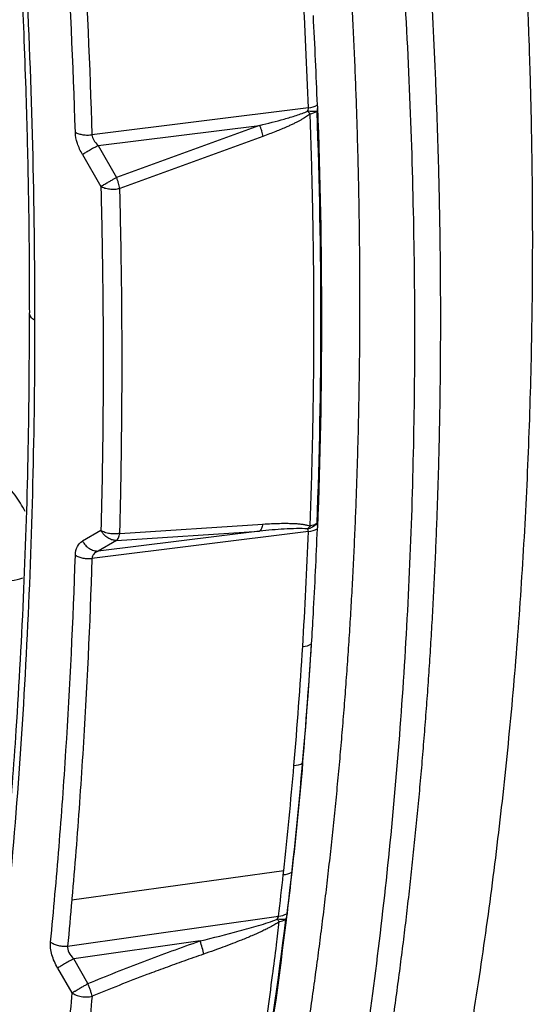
# Model space of a CAD drawing. Header units: millimetres. Extents: x 16 to 683, y 16 to 524.
# Tile 32 of 40: x 584 to 602, y 363 to 397. Entities that reach past the tile are written whole.
import ezdxf

# ---------------------------------------------------------------- set-up
doc = ezdxf.new("R2010")
doc.units = ezdxf.units.MM
doc.header["$LTSCALE"] = 2.5

msp = doc.modelspace()

# ---------------------------------------------------------------- linework, layer by layer
for p, q in [((594.431, 394.093), (586.94, 393.166)), ((587.155, 392.794), (592.743, 393.488)), ((592.743, 393.488), (587.791, 391.692)), ((592.856, 393.109), (587.905, 391.31)), ((587.155, 392.794), (587.791, 391.692)), ((586.613, 392.481), (587.249, 391.379)), ((587.249, 379.486), (586.613, 379.119)), ((594.431, 379.453), (586.94, 378.523)), ((592.743, 379.467), (587.155, 378.776)), ((587.791, 379.143), (592.743, 379.467)), ((587.905, 379.389), (592.856, 379.709)), ((587.791, 379.143), (587.155, 378.776)), ((594.6, 376.61), (594.6, 376.615)), ((586.244, 366.72), (593.576, 367.735)), ((586.098, 365.123), (593.398, 366.16)), ((590.683, 365.304), (586.308, 364.688)), ((586.803, 363.83), (586.308, 364.688)), ((585.753, 364.368), (586.248, 363.51))]:
    msp.add_line(p, q)
for centre, radius, start, end in [((594.318, 394.966), 0.881, 277.3962, 298.6921), ((594.362, 380.242), 0.791, 275.0078, 298.5724), ((593.509, 368.314), 0.721, 274.1668, 298.7027), ((593.346, 366.87), 0.712, 274.152, 298.7088)]:
    msp.add_arc(centre, radius, start, end)
for points, knots in [([(598.902, 426.876), (598.956, 426.55), (599.064, 425.898), (599.222, 424.921), (599.375, 423.947), (599.525, 422.976), (599.67, 422.007), (599.811, 421.04), (599.949, 420.075), (600.082, 419.113), (600.211, 418.154), (600.335, 417.196), (600.456, 416.241), (600.573, 415.288), (600.685, 414.338), (600.794, 413.39), (600.898, 412.444), (600.999, 411.501), (601.095, 410.56), (601.187, 409.622), (601.275, 408.686), (601.359, 407.752), (601.439, 406.82), (601.514, 405.891), (601.586, 404.965), (601.654, 404.04), (601.717, 403.118), (601.777, 402.199), (601.832, 401.281), (601.883, 400.366), (601.93, 399.454), (601.973, 398.543), (602.012, 397.636), (602.047, 396.73), (602.077, 395.827), (602.104, 394.926), (602.127, 394.028), (602.145, 393.132), (602.159, 392.238), (602.17, 391.347), (602.176, 390.458), (602.179, 389.244), (602.171, 387.711), (602.144, 385.862), (602.098, 384.024), (602.035, 382.197), (601.953, 380.38), (601.853, 378.574), (601.735, 376.778), (601.599, 374.992), (601.445, 373.217), (601.273, 371.453), (601.082, 369.699), (600.873, 367.955), (600.647, 366.222), (600.402, 364.5), (600.139, 362.788), (599.857, 361.086), (599.558, 359.395), (599.241, 357.714), (599.015, 356.604), (598.902, 356.048)], [0, 0, 0, 0, 0.012678, 0.025343, 0.037994, 0.050633, 0.063259, 0.075874, 0.088476, 0.101067, 0.113647, 0.126216, 0.138775, 0.151323, 0.163862, 0.176392, 0.188912, 0.201424, 0.213927, 0.226423, 0.238911, 0.251391, 0.263864, 0.276331, 0.288792, 0.301246, 0.313696, 0.326139, 0.338578, 0.351013, 0.363443, 0.375869, 0.388292, 0.400712, 0.413129, 0.425544, 0.437956, 0.450367, 0.462777, 0.475185, 0.487593, 0.500001, 0.526122, 0.552246, 0.578376, 0.604517, 0.63067, 0.656839, 0.683028, 0.70924, 0.735477, 0.761745, 0.788044, 0.81438, 0.840754, 0.867171, 0.893633, 0.920144, 0.946707, 0.973324, 1, 1, 1, 1]), ([(592.956, 424.397), (593.013, 424.052), (593.128, 423.361), (593.294, 422.328), (593.456, 421.298), (593.613, 420.27), (593.765, 419.245), (593.913, 418.222), (594.056, 417.202), (594.195, 416.185), (594.329, 415.17), (594.458, 414.159), (594.583, 413.149), (594.703, 412.143), (594.818, 411.139), (594.929, 410.138), (595.035, 409.139), (595.137, 408.143), (595.234, 407.15), (595.326, 406.16), (595.414, 405.172), (595.497, 404.187), (595.575, 403.204), (595.649, 402.224), (595.718, 401.247), (595.783, 400.273), (595.843, 399.301), (595.898, 398.332), (595.949, 397.365), (595.995, 396.401), (596.036, 395.44), (596.073, 394.482), (596.105, 393.526), (596.133, 392.573), (596.156, 391.622), (596.174, 390.675), (596.188, 389.729), (596.197, 388.787), (596.202, 387.847), (596.201, 386.91), (596.197, 385.976), (596.187, 385.044), (596.173, 384.115), (596.155, 383.188), (596.131, 382.264), (596.103, 381.343), (596.071, 380.425), (596.034, 379.509), (595.992, 378.596), (595.946, 377.685), (595.895, 376.778), (595.839, 375.873), (595.779, 374.97), (595.714, 374.07), (595.644, 373.173), (595.57, 372.279), (595.492, 371.387), (595.408, 370.498), (595.32, 369.612), (595.228, 368.728), (595.13, 367.847), (595.028, 366.968), (594.922, 366.093), (594.811, 365.219), (594.695, 364.349), (594.575, 363.481), (594.45, 362.616), (594.32, 361.754), (594.186, 360.894), (594.047, 360.037), (593.904, 359.183), (593.756, 358.331), (593.603, 357.482), (593.446, 356.635), (593.284, 355.792), (593.117, 354.951), (593.003, 354.392), (592.945, 354.113)], [0, 0, 0, 0, 0.0135236, 0.0270319, 0.0405253, 0.0540041, 0.0674689, 0.0809199, 0.0943576, 0.1077824, 0.1211948, 0.134595, 0.1479837, 0.1613611, 0.1747276, 0.1880838, 0.20143, 0.2147666, 0.228094, 0.2414127, 0.2547231, 0.2680257, 0.2813207, 0.2946087, 0.3078902, 0.3211654, 0.3344348, 0.3476989, 0.3609581, 0.3742128, 0.3874635, 0.4007105, 0.4139543, 0.4271953, 0.440434, 0.4536708, 0.4669061, 0.4801403, 0.4933739, 0.5066073, 0.5198409, 0.5330751, 0.5463105, 0.5595474, 0.5727862, 0.5860274, 0.5992714, 0.6125186, 0.6257695, 0.6390245, 0.652284, 0.6655484, 0.6788182, 0.6920938, 0.7053756, 0.7186641, 0.7319596, 0.7452626, 0.7585735, 0.7718928, 0.7852208, 0.798558, 0.8119048, 0.8252616, 0.8386288, 0.8520069, 0.8653963, 0.8787973, 0.8922104, 0.9056361, 0.9190746, 0.9325265, 0.9459921, 0.9594718, 0.9729661, 0.9864754, 1, 1, 1, 1]), ([(595.702, 424.323), (595.76, 423.973), (595.877, 423.273), (596.045, 422.227), (596.209, 421.182), (596.368, 420.141), (596.523, 419.102), (596.673, 418.066), (596.818, 417.033), (596.958, 416.002), (597.094, 414.974), (597.225, 413.949), (597.352, 412.927), (597.474, 411.907), (597.591, 410.89), (597.703, 409.875), (597.811, 408.864), (597.914, 407.855), (598.012, 406.848), (598.106, 405.845), (598.195, 404.844), (598.279, 403.846), (598.359, 402.85), (598.434, 401.857), (598.504, 400.867), (598.57, 399.88), (598.63, 398.895), (598.687, 397.913), (598.738, 396.934), (598.785, 395.958), (598.827, 394.984), (598.865, 394.013), (598.897, 393.044), (598.926, 392.078), (598.949, 391.115), (598.968, 390.155), (598.982, 389.197), (598.991, 388.243), (598.996, 387.29), (598.996, 386.341), (598.991, 385.394), (598.982, 384.45), (598.968, 383.509), (598.949, 382.57), (598.926, 381.634), (598.897, 380.701), (598.865, 379.77), (598.827, 378.842), (598.785, 377.917), (598.738, 376.994), (598.687, 376.075), (598.63, 375.158), (598.57, 374.243), (598.504, 373.332), (598.434, 372.423), (598.359, 371.516), (598.279, 370.613), (598.195, 369.712), (598.106, 368.814), (598.012, 367.919), (597.914, 367.026), (597.811, 366.136), (597.703, 365.248), (597.591, 364.364), (597.474, 363.482), (597.352, 362.603), (597.225, 361.726), (597.094, 360.852), (596.958, 359.981), (596.818, 359.113), (596.673, 358.247), (596.523, 357.384), (596.368, 356.524), (596.209, 355.667), (596.045, 354.812), (595.877, 353.959), (595.76, 353.394), (595.702, 353.111)], [0, 0, 0, 0, 0.013524, 0.027033, 0.040527, 0.054006, 0.067471, 0.080923, 0.094361, 0.107786, 0.121199, 0.1346, 0.147989, 0.161367, 0.174733, 0.18809, 0.201436, 0.214773, 0.228101, 0.24142, 0.254731, 0.268034, 0.281329, 0.294617, 0.307899, 0.321174, 0.334444, 0.347708, 0.360967, 0.374222, 0.387473, 0.40072, 0.413964, 0.427205, 0.440444, 0.453681, 0.466916, 0.48015, 0.493384, 0.506617, 0.519851, 0.533085, 0.546321, 0.559557, 0.572796, 0.586037, 0.599281, 0.612528, 0.625779, 0.639034, 0.652293, 0.665557, 0.678827, 0.692102, 0.705384, 0.718672, 0.731968, 0.74527, 0.758581, 0.7719, 0.785228, 0.798564, 0.811911, 0.825267, 0.838634, 0.852012, 0.865401, 0.878802, 0.892214, 0.905639, 0.919078, 0.932529, 0.945994, 0.959473, 0.972967, 0.986476, 1, 1, 1, 1]), ([(594.818, 352.601), (595.092, 353.921), (595.349, 355.256), (595.83, 357.947), (596.053, 359.303), (596.669, 363.391), (597.013, 366.161), (597.562, 371.78), (597.768, 374.63), (598.043, 380.408), (598.111, 383.337), (598.111, 389.274), (598.043, 392.283), (597.768, 398.378), (597.562, 401.465), (597.013, 407.719), (596.669, 410.885), (596.053, 415.685), (595.83, 417.298), (595.349, 420.544), (595.092, 422.177), (594.818, 423.813)], [0.0964849, 0.0964849, 0.0964849, 0.0964849, 0.1157842, 0.1157842, 0.1350205, 0.1350205, 0.1734212, 0.1734212, 0.2117322, 0.2117322, 0.25, 0.25, 0.2882678, 0.2882678, 0.3265789, 0.3265789, 0.3649795, 0.3649795, 0.3842158, 0.3842158, 0.4035151, 0.4035151, 0.4035151, 0.4035151]), ([(583.547, 411.568), (583.636, 410.626), (583.803, 408.851), (584.006, 406.367), (584.165, 404.219), (584.284, 402.403), (584.375, 400.882), (584.448, 399.538), (584.519, 398.073), (584.591, 396.392), (584.661, 394.435), (584.719, 392.26), (584.765, 389.758), (584.771, 387.971), (584.774, 387.011)], [0, 0, 0, 0, 0.112532, 0.211986, 0.298377, 0.371696, 0.43193, 0.483157, 0.535364, 0.610867, 0.689194, 0.776152, 0.879729, 1, 1, 1, 1]), ([(583.727, 411.374), (584.137, 407.17), (584.444, 403.011), (584.855, 394.802), (584.957, 390.751), (584.957, 386.756)], [0, 0, 0, 0, 0.5, 0.5, 1, 1, 1, 1]), ([(586.367, 393.248), (586.293, 395.607), (586.184, 397.985), (586.041, 400.38), (585.969, 401.577), (585.889, 402.779), (585.801, 403.984), (585.756, 404.587), (585.71, 405.191), (585.661, 405.796), (585.612, 406.401), (585.56, 407.007), (585.508, 407.614)], [0, 0, 0, 0, 13.642255, 13.642255, 13.642255, 20.463383, 20.463383, 20.463383, 23.873947, 23.873947, 23.873947, 27.28451, 27.28451, 27.28451, 27.28451]), ([(586.244, 405.795), (586.245, 405.778), (586.246, 405.761), (586.248, 405.744), (586.296, 405.137), (586.341, 404.532), (586.385, 403.927), (586.472, 402.719), (586.55, 401.515), (586.62, 400.314), (586.761, 397.914), (586.867, 395.53), (586.94, 393.166)], [0, 0, 0, 0, 0.095424, 0.095424, 0.095424, 3.505988, 3.505988, 3.505988, 10.327115, 10.327115, 10.327115, 23.96937, 23.96937, 23.96937, 23.96937]), ([(592.743, 393.488), (593.029, 393.557), (593.456, 393.665), (594.009, 393.828), (594.28, 393.922), (594.403, 393.979)], [0, 0, 0, 0, 0.5, 0.75, 1, 1, 1, 1]), ([(594.489, 393.883), (594.47, 393.868), (594.43, 393.837), (594.365, 393.792), (594.292, 393.745), (594.211, 393.697), (594.122, 393.648), (594.025, 393.597), (593.919, 393.545), (593.806, 393.492), (593.6, 393.399), (593.283, 393.268), (593.004, 393.164), (592.856, 393.109)], [0, 0, 0, 0, 0.0394554, 0.0828194, 0.13023, 0.1817933, 0.2375919, 0.2976912, 0.3621439, 0.4309928, 0.5042731, 0.7367673, 1, 1, 1, 1]), ([(594.489, 379.644), (594.5, 379.954), (594.523, 380.573), (594.551, 381.505), (594.574, 382.441), (594.593, 383.379), (594.607, 384.32), (594.617, 385.265), (594.621, 386.212), (594.621, 387.161), (594.617, 388.114), (594.607, 389.069), (594.593, 390.027), (594.574, 390.987), (594.551, 391.95), (594.523, 392.915), (594.5, 393.56), (594.489, 393.883)], [0, 0, 0, 0, 0.0666474, 0.1332993, 0.1999566, 0.2666205, 0.3332918, 0.3999712, 0.4666562, 0.5333431, 0.6000282, 0.6667076, 0.733379, 0.800043, 0.8667005, 0.9333525, 1, 1, 1, 1]), ([(592.743, 393.488), (592.755, 393.456), (592.766, 393.424), (592.777, 393.391), (592.788, 393.358), (592.799, 393.325), (592.809, 393.292), (592.818, 393.259), (592.827, 393.227), (592.835, 393.197), (592.843, 393.166), (592.85, 393.137), (592.856, 393.109)], [-0.0000014, -0.0000014, -0.0000014, -0.0000014, 0.1732711, 0.1732711, 0.1732711, 0.3507773, 0.3507773, 0.3507773, 0.5282834, 0.5282834, 0.5282834, 0.7057896, 0.7057896, 0.7057896, 0.7057896]), ([(586.613, 392.481), (586.541, 392.605), (586.481, 392.736), (586.438, 392.867), (586.396, 392.998), (586.37, 393.127), (586.367, 393.248)], [0, 0, 0, 0, 0.516124, 0.516124, 0.516124, 1.032248, 1.032248, 1.032248, 1.032248]), ([(586.367, 393.248), (586.375, 393.244), (586.383, 393.239), (586.391, 393.235), (586.401, 393.231), (586.411, 393.226), (586.421, 393.222), (586.441, 393.214), (586.462, 393.206), (586.485, 393.199), (586.53, 393.185), (586.579, 393.174), (586.63, 393.166), (586.681, 393.159), (586.734, 393.155), (586.787, 393.155), (586.839, 393.155), (586.891, 393.159), (586.94, 393.166)], [0, 0, 0, 0, 0.066025, 0.066025, 0.066025, 0.139494, 0.139494, 0.139494, 0.286432, 0.286432, 0.286432, 0.580308, 0.580308, 0.580308, 0.874184, 0.874184, 0.874184, 1.16806, 1.16806, 1.16806, 1.16806]), ([(586.94, 393.166), (586.943, 393.106), (586.965, 393.042), (587.003, 392.979), (587.04, 392.916), (587.092, 392.853), (587.155, 392.794)], [0, 0, 0, 0, 0.516124, 0.516124, 0.516124, 1.032248, 1.032248, 1.032248, 1.032248]), ([(587.155, 392.794), (587.107, 392.766), (587.055, 392.737), (587.003, 392.707), (586.952, 392.677), (586.899, 392.646), (586.85, 392.618), (586.801, 392.59), (586.754, 392.563), (586.714, 392.539), (586.694, 392.528), (586.675, 392.517), (586.658, 392.507), (586.649, 392.502), (586.641, 392.497), (586.633, 392.493), (586.626, 392.489), (586.619, 392.485), (586.613, 392.481)], [0, 0, 0, 0, 0.293876, 0.293876, 0.293876, 0.587752, 0.587752, 0.587752, 0.881629, 0.881629, 0.881629, 1.028567, 1.028567, 1.028567, 1.102036, 1.102036, 1.102036, 1.168061, 1.168061, 1.168061, 1.168061]), ([(587.249, 391.379), (587.26, 391.385), (587.279, 391.397), (587.31, 391.414), (587.334, 391.428), (587.37, 391.449), (587.419, 391.477), (587.5, 391.524), (587.594, 391.578), (587.698, 391.638), (587.761, 391.675), (587.791, 391.692)], [0, 0, 0, 0, 0.087151, 0.158272, 0.212724, 0.250198, 0.383948, 0.500247, 0.686822, 0.85328, 1, 1, 1, 1]), ([(587.905, 391.31), (587.899, 391.337), (587.892, 391.367), (587.884, 391.398), (587.876, 391.429), (587.867, 391.461), (587.858, 391.494), (587.848, 391.527), (587.837, 391.561), (587.826, 391.594), (587.815, 391.627), (587.803, 391.66), (587.791, 391.692)], [-0.0000014, -0.0000014, -0.0000014, -0.0000014, 0.1775048, 0.1775048, 0.1775048, 0.3550109, 0.3550109, 0.3550109, 0.532517, 0.532517, 0.532517, 0.7057896, 0.7057896, 0.7057896, 0.7057896]), ([(587.249, 391.379), (587.256, 391.098), (587.271, 390.48), (587.291, 389.475), (587.312, 388.145), (587.325, 386.764), (587.33, 385.112), (587.322, 383.409), (587.296, 381.441), (587.265, 380.138), (587.249, 379.486)], [0, 0, 0, 0, 0.0700074, 0.1535735, 0.2506957, 0.4024585, 0.5000003, 0.6666443, 0.8333052, 1, 1, 1, 1]), ([(587.249, 391.379), (587.258, 391.374), (587.267, 391.37), (587.277, 391.365), (587.287, 391.36), (587.299, 391.355), (587.31, 391.35), (587.333, 391.341), (587.358, 391.332), (587.384, 391.324), (587.436, 391.309), (587.494, 391.297), (587.553, 391.291), (587.613, 391.284), (587.675, 391.283), (587.735, 391.286), (587.794, 391.29), (587.852, 391.298), (587.905, 391.31)], [0, 0, 0, 0, 0.071333, 0.071333, 0.071333, 0.15144, 0.15144, 0.15144, 0.311652, 0.311652, 0.311652, 0.632078, 0.632078, 0.632078, 0.952503, 0.952503, 0.952503, 1.272929, 1.272929, 1.272929, 1.272929]), ([(587.905, 379.389), (587.913, 379.715), (587.93, 380.368), (587.948, 381.35), (587.963, 382.334), (587.974, 383.321), (587.981, 384.311), (587.984, 385.634), (587.977, 387.294), (587.952, 389.295), (587.921, 390.638), (587.905, 391.31)], [0, 0, 0, 0, 0.083346, 0.166685, 0.250019, 0.333348, 0.416673, 0.499998, 0.66665, 0.833313, 1, 1, 1, 1]), ([(584.772, 387.013), (584.763, 385.438), (584.747, 382.222), (584.588, 377.415), (584.382, 373.579), (584.182, 370.74), (584.035, 368.891), (583.876, 367.092), (583.716, 365.445), (583.567, 364.055), (583.47, 363.128), (583.405, 362.594), (583.351, 362.343), (583.282, 362.106), (583.185, 361.862), (583.045, 361.607), (582.843, 361.347), (582.656, 361.218), (582.555, 361.148)], [0, 0, 0, 0, 0.16964, 0.346431, 0.52645, 0.59531, 0.664897, 0.735164, 0.799506, 0.853315, 0.896553, 0.907725, 0.91765, 0.928895, 0.941478, 0.957486, 0.976928, 1, 1, 1, 1]), ([(584.957, 386.756), (584.905, 386.786), (584.858, 386.824), (584.793, 386.911), (584.774, 386.961), (584.774, 387.011)], [0, 0, 0, 0, 0.5, 0.5, 1, 1, 1, 1]), ([(584.957, 386.756), (584.957, 382.962), (584.865, 379.226), (584.495, 371.868), (584.217, 368.246), (583.801, 364.245), (583.754, 363.802), (583.68, 363.138), (583.655, 362.917), (583.617, 362.586), (583.605, 362.476), (583.577, 362.258), (583.558, 362.152), (583.492, 361.844), (583.432, 361.65), (583.282, 361.287), (583.193, 361.122), (582.988, 360.827), (582.873, 360.696), (582.68, 360.525), (582.612, 360.472), (582.471, 360.377), (582.398, 360.334), (582.172, 360.221), (582.011, 360.165), (581.67, 360.092), (581.488, 360.075), (581.115, 360.082), (580.923, 360.105), (580.529, 360.192), (580.326, 360.256), (580.016, 360.38), (579.913, 360.427), (579.704, 360.53), (579.598, 360.587), (579.387, 360.707), (579.281, 360.769), (579.07, 360.892), (578.964, 360.953), (578.647, 361.136), (578.435, 361.258), (578.118, 361.441), (578.012, 361.502), (577.801, 361.624), (577.695, 361.686), (577.538, 361.764), (577.486, 361.787), (577.383, 361.825), (577.333, 361.84), (577.181, 361.876), (577.081, 361.891), (576.781, 361.94), (576.581, 361.975), (575.978, 362.09), (575.575, 362.179), (574.361, 362.484), (573.549, 362.735), (571.105, 363.625), (569.467, 364.396), (567.819, 365.343)], [0, 0, 0, 0, 0.25, 0.25, 0.5, 0.5, 0.53125, 0.53125, 0.546875, 0.546875, 0.554688, 0.554688, 0.5625, 0.5625, 0.578125, 0.578125, 0.59375, 0.59375, 0.609375, 0.609375, 0.617188, 0.617188, 0.625, 0.625, 0.640625, 0.640625, 0.65625, 0.65625, 0.671875, 0.671875, 0.6875, 0.6875, 0.695313, 0.695313, 0.703125, 0.703125, 0.710938, 0.710938, 0.71875, 0.71875, 0.734375, 0.734375, 0.742188, 0.742188, 0.75, 0.75, 0.753906, 0.753906, 0.757813, 0.757813, 0.765625, 0.765625, 0.78125, 0.78125, 0.8125, 0.8125, 0.875, 0.875, 1, 1, 1, 1]), ([(584.631, 380.143), (584.52, 380.338), (584.291, 380.741), (583.817, 381.226), (583.306, 381.555), (582.812, 381.673), (582.394, 381.568), (582.1, 381.252), (581.989, 380.874), (581.982, 380.623), (581.98, 380.563)], [0, 0, 0, 0, 0.12876, 0.266759, 0.404758, 0.542757, 0.680756, 0.818755, 0.956754, 1, 1, 1, 1]), ([(581.98, 380.563), (581.997, 380.359), (582.03, 379.949), (582.289, 379.28), (582.671, 378.665), (583.147, 378.164), (583.659, 377.84), (584.157, 377.71), (584.416, 377.808), (584.545, 377.857)], [0, 0, 0, 0, 0.143186, 0.286372, 0.429558, 0.572744, 0.71593, 0.859115, 1, 1, 1, 1]), ([(587.905, 379.389), (587.852, 379.378), (587.794, 379.372), (587.735, 379.37), (587.675, 379.369), (587.613, 379.372), (587.553, 379.381), (587.494, 379.39), (587.436, 379.405), (587.384, 379.423), (587.358, 379.432), (587.333, 379.443), (587.31, 379.453), (587.299, 379.459), (587.287, 379.465), (587.277, 379.47), (587.267, 379.476), (587.258, 379.481), (587.249, 379.486)], [0, 0, 0, 0, 0.320426, 0.320426, 0.320426, 0.640851, 0.640851, 0.640851, 0.961277, 0.961277, 0.961277, 1.121489, 1.121489, 1.121489, 1.201596, 1.201596, 1.201596, 1.272929, 1.272929, 1.272929, 1.272929]), ([(587.791, 379.143), (587.774, 379.144), (587.738, 379.144), (587.68, 379.154), (587.619, 379.17), (587.553, 379.197), (587.487, 379.233), (587.419, 379.282), (587.361, 379.336), (587.301, 379.404), (587.269, 379.455), (587.249, 379.486)], [0, 0, 0, 0, 0.085779, 0.178466, 0.2784, 0.385669, 0.500097, 0.616335, 0.750069, 0.841921, 1, 1, 1, 1]), ([(592.856, 379.709), (592.85, 379.68), (592.843, 379.653), (592.835, 379.628), (592.827, 379.603), (592.818, 379.58), (592.809, 379.559), (592.799, 379.538), (592.788, 379.52), (592.777, 379.504), (592.766, 379.489), (592.755, 379.477), (592.743, 379.467)], [0, 0, 0, 0, 0.1775062, 0.1775062, 0.1775062, 0.3550124, 0.3550124, 0.3550124, 0.5325186, 0.5325186, 0.5325186, 0.705791, 0.705791, 0.705791, 0.705791]), ([(594.403, 379.54), (594.282, 379.554), (594.015, 379.556), (593.456, 379.531), (593.029, 379.495), (592.743, 379.467)], [0, 0, 0, 0, 0.25, 0.5, 1, 1, 1, 1]), ([(592.856, 379.709), (592.956, 379.715), (593.149, 379.726), (593.425, 379.736), (593.661, 379.738), (593.858, 379.734), (594.02, 379.726), (594.163, 379.713), (594.289, 379.695), (594.397, 379.674), (594.459, 379.654), (594.489, 379.644)], [0, 0, 0, 0, 0.178266, 0.342751, 0.49358, 0.60227, 0.700998, 0.789902, 0.869173, 0.939077, 1, 1, 1, 1]), ([(586.367, 378.636), (586.37, 378.752), (586.395, 378.852), (586.438, 378.934), (586.48, 379.015), (586.54, 379.078), (586.613, 379.119)], [0, 0, 0, 0, 0.516118, 0.516118, 0.516118, 1.032235, 1.032235, 1.032235, 1.032235]), ([(586.613, 379.119), (586.619, 379.108), (586.626, 379.097), (586.633, 379.086), (586.641, 379.074), (586.649, 379.062), (586.658, 379.05), (586.675, 379.027), (586.694, 379.004), (586.714, 378.982), (586.754, 378.939), (586.801, 378.9), (586.85, 378.868), (586.899, 378.837), (586.952, 378.813), (587.004, 378.797), (587.055, 378.782), (587.107, 378.775), (587.155, 378.776)], [0, 0, 0, 0, 0.066288, 0.066288, 0.066288, 0.139725, 0.139725, 0.139725, 0.286599, 0.286599, 0.286599, 0.580348, 0.580348, 0.580348, 0.874097, 0.874097, 0.874097, 1.167846, 1.167846, 1.167846, 1.167846]), ([(587.791, 379.143), (587.803, 379.153), (587.815, 379.165), (587.826, 379.181), (587.837, 379.196), (587.848, 379.215), (587.858, 379.236), (587.867, 379.257), (587.876, 379.281), (587.884, 379.307), (587.892, 379.332), (587.899, 379.36), (587.905, 379.389)], [0, 0, 0, 0, 0.1732723, 0.1732723, 0.1732723, 0.3507785, 0.3507785, 0.3507785, 0.5282847, 0.5282847, 0.5282847, 0.705791, 0.705791, 0.705791, 0.705791]), ([(587.155, 378.776), (587.092, 378.752), (587.039, 378.718), (587.002, 378.675), (586.965, 378.632), (586.943, 378.581), (586.94, 378.523)], [0, 0, 0, 0, 0.516118, 0.516118, 0.516118, 1.032235, 1.032235, 1.032235, 1.032235]), ([(585.508, 365.262), (585.56, 365.808), (585.612, 366.355), (585.661, 366.903), (585.71, 367.452), (585.756, 368.002), (585.801, 368.554), (585.889, 369.657), (585.969, 370.766), (586.041, 371.881), (586.184, 374.11), (586.293, 376.363), (586.367, 378.636)], [0, 0, 0, 0, 3.410564, 3.410564, 3.410564, 6.821128, 6.821128, 6.821128, 13.642255, 13.642255, 13.642255, 27.28451, 27.28451, 27.28451, 27.28451]), ([(586.94, 378.523), (586.867, 376.245), (586.761, 373.988), (586.62, 371.754), (586.55, 370.637), (586.472, 369.526), (586.385, 368.42), (586.341, 367.868), (586.296, 367.316), (586.248, 366.767), (586.246, 366.751), (586.245, 366.736), (586.244, 366.72)], [3.31507, 3.31507, 3.31507, 3.31507, 16.957325, 16.957325, 16.957325, 23.778452, 23.778452, 23.778452, 27.189016, 27.189016, 27.189016, 27.28451, 27.28451, 27.28451, 27.28451]), ([(586.367, 378.636), (586.375, 378.631), (586.383, 378.627), (586.391, 378.622), (586.401, 378.617), (586.411, 378.611), (586.421, 378.606), (586.441, 378.596), (586.462, 378.587), (586.485, 378.578), (586.53, 378.561), (586.579, 378.547), (586.63, 378.537), (586.681, 378.527), (586.734, 378.52), (586.787, 378.518), (586.839, 378.516), (586.891, 378.518), (586.94, 378.523)], [0, 0, 0, 0, 0.062759, 0.062759, 0.062759, 0.13266, 0.13266, 0.13266, 0.272462, 0.272462, 0.272462, 0.552067, 0.552067, 0.552067, 0.831671, 0.831671, 0.831671, 1.111275, 1.111275, 1.111275, 1.111275]), ([(591.634, 353.548), (592.356, 357.036), (592.963, 360.62), (593.934, 367.964), (594.299, 371.725), (594.538, 375.567)], [0, 0, 0, 0, 0.5, 0.5, 1, 1, 1, 1]), ([(590.683, 365.304), (591.137, 365.414), (591.815, 365.584), (592.599, 365.802), (593.037, 365.939), (593.249, 366.015), (593.347, 366.058)], [0, 0, 0, 0, 0.5, 0.75, 0.875, 1, 1, 1, 1]), ([(593.423, 365.973), (593.404, 365.96), (593.365, 365.931), (593.3, 365.89), (593.229, 365.847), (593.15, 365.802), (593.049, 365.749), (592.925, 365.686), (592.729, 365.593), (592.458, 365.473), (592.131, 365.339), (591.795, 365.207), (591.48, 365.089), (591.147, 364.968), (590.925, 364.89), (590.802, 364.847)], [0, 0, 0, 0, 0.024192, 0.050722, 0.079649, 0.111018, 0.144864, 0.197704, 0.255561, 0.370795, 0.507939, 0.625398, 0.750756, 0.862255, 1, 1, 1, 1]), ([(591.348, 353.559), (591.363, 353.62), (591.417, 353.848), (591.53, 354.349), (591.687, 355.062), (591.851, 355.844), (592.041, 356.795), (592.273, 358.054), (592.517, 359.501), (592.772, 361.126), (592.988, 362.606), (593.179, 364.023), (593.315, 365.082), (593.391, 365.705), (593.423, 365.973)], [0, 0, 0, 0, 0.015313, 0.057005, 0.125125, 0.192617, 0.250203, 0.358841, 0.500156, 0.600887, 0.750034, 0.853694, 0.93701, 1, 1, 1, 1]), ([(593.637, 366.048), (593.376, 363.898), (592.92, 360.718), (592.289, 357.093), (591.965, 355.311), (591.8, 354.427), (591.716, 353.986), (591.68, 353.798), (591.656, 353.672), (591.643, 353.609), (591.634, 353.548)], [0, 0, 0, 0, 0.5, 0.75, 0.875, 0.9375, 0.96875, 0.984375, 0.984375, 1, 1, 1, 1]), ([(585.753, 364.368), (585.668, 364.514), (585.599, 364.672), (585.556, 364.826), (585.513, 364.979), (585.496, 365.129), (585.508, 365.262)], [0, 0, 0, 0, 0.60567, 0.60567, 0.60567, 1.211339, 1.211339, 1.211339, 1.211339]), ([(585.508, 365.262), (585.517, 365.256), (585.525, 365.25), (585.534, 365.245), (585.543, 365.239), (585.554, 365.233), (585.564, 365.227), (585.585, 365.216), (585.607, 365.205), (585.63, 365.194), (585.676, 365.174), (585.727, 365.157), (585.78, 365.145), (585.832, 365.132), (585.887, 365.124), (585.941, 365.121), (585.995, 365.117), (586.048, 365.118), (586.098, 365.123)], [0, 0, 0, 0, 0.068511, 0.068511, 0.068511, 0.144407, 0.144407, 0.144407, 0.296198, 0.296198, 0.296198, 0.599779, 0.599779, 0.599779, 0.903361, 0.903361, 0.903361, 1.206942, 1.206942, 1.206942, 1.206942]), ([(586.098, 365.123), (586.088, 365.056), (586.103, 364.982), (586.14, 364.907), (586.176, 364.833), (586.235, 364.757), (586.308, 364.688)], [0, 0, 0, 0, 0.60567, 0.60567, 0.60567, 1.211339, 1.211339, 1.211339, 1.211339]), ([(586.803, 363.83), (587.442, 364.096), (588.085, 364.35), (588.732, 364.595), (589.379, 364.84), (590.03, 365.076), (590.683, 365.304)], [0, 0, 0, 0, 3.383586, 3.383586, 3.383586, 6.767173, 6.767173, 6.767173, 6.767173]), ([(590.802, 364.847), (590.795, 364.907), (590.78, 364.981), (590.738, 365.14), (590.712, 365.224), (590.683, 365.304)], [0, 0, 0, 0, 0.5, 0.5, 1, 1, 1, 1]), ([(590.802, 364.847), (590.576, 364.768), (590.131, 364.612), (589.477, 364.377), (588.728, 364.099), (587.885, 363.774), (587.255, 363.517), (586.944, 363.39)], [0, 0, 0, 0, 0.174402, 0.3429, 0.505501, 0.755663, 1, 1, 1, 1]), ([(586.308, 364.688), (586.259, 364.66), (586.207, 364.63), (586.153, 364.599), (586.1, 364.568), (586.047, 364.537), (585.996, 364.508), (585.945, 364.479), (585.898, 364.452), (585.856, 364.428), (585.835, 364.416), (585.816, 364.404), (585.798, 364.394), (585.79, 364.389), (585.781, 364.384), (585.773, 364.38), (585.766, 364.375), (585.759, 364.372), (585.753, 364.368)], [0, 0, 0, 0, 0.303582, 0.303582, 0.303582, 0.607163, 0.607163, 0.607163, 0.910745, 0.910745, 0.910745, 1.062535, 1.062535, 1.062535, 1.138431, 1.138431, 1.138431, 1.206943, 1.206943, 1.206943, 1.206943]), ([(586.248, 363.51), (586.26, 363.517), (586.281, 363.529), (586.313, 363.547), (586.338, 363.561), (586.373, 363.582), (586.423, 363.611), (586.506, 363.659), (586.602, 363.714), (586.708, 363.775), (586.773, 363.813), (586.803, 363.83)], [0, 0, 0, 0, 0.093291, 0.16653, 0.218942, 0.250201, 0.384399, 0.500254, 0.687303, 0.85367, 1, 1, 1, 1]), ([(586.944, 363.39), (586.939, 363.419), (586.931, 363.452), (586.922, 363.487), (586.913, 363.522), (586.902, 363.559), (586.89, 363.598), (586.877, 363.636), (586.863, 363.676), (586.849, 363.716), (586.841, 363.736), (586.834, 363.756), (586.826, 363.775), (586.818, 363.794), (586.811, 363.812), (586.803, 363.83)], [-0.000003, -0.000003, -0.000003, -0.000003, 0.2200817, 0.2200817, 0.2200817, 0.4401665, 0.4401665, 0.4401665, 0.6602513, 0.6602513, 0.6602513, 0.7702937, 0.7702937, 0.7702937, 0.8741051, 0.8741051, 0.8741051, 0.8741051]), ([(586.248, 363.51), (586.172, 362.668), (586.086, 361.831), (585.94, 360.818), (585.908, 360.617), (585.841, 360.219), (585.807, 360.021), (585.673, 359.451), (585.552, 359.097), (585.397, 358.772)], [0, 0, 0, 0, 0.5, 0.5, 0.625, 0.625, 0.75, 0.75, 1, 1, 1, 1]), ([(586.248, 363.51), (586.257, 363.504), (586.266, 363.498), (586.275, 363.492), (586.287, 363.485), (586.299, 363.478), (586.311, 363.471), (586.335, 363.458), (586.362, 363.446), (586.39, 363.434), (586.446, 363.412), (586.508, 363.394), (586.572, 363.383), (586.636, 363.371), (586.702, 363.367), (586.766, 363.368), (586.829, 363.37), (586.89, 363.377), (586.944, 363.39)], [0, 0, 0, 0, 0.043695, 0.043695, 0.043695, 0.0960345, 0.0960345, 0.0960345, 0.2007134, 0.2007134, 0.2007134, 0.4100714, 0.4100714, 0.4100714, 0.6194293, 0.6194293, 0.6194293, 0.8287872, 0.8287872, 0.8287872, 0.8287872]), ([(586.944, 363.39), (586.907, 362.967), (586.867, 362.545), (586.821, 362.125), (586.797, 361.915), (586.772, 361.706), (586.745, 361.497), (586.718, 361.289), (586.689, 361.082), (586.658, 360.876), (586.626, 360.67), (586.593, 360.466), (586.556, 360.263), (586.547, 360.212), (586.537, 360.161), (586.527, 360.11), (586.517, 360.059), (586.507, 360.008), (586.496, 359.957), (586.491, 359.931), (586.485, 359.906), (586.479, 359.88), (586.473, 359.854), (586.467, 359.828), (586.46, 359.803), (586.447, 359.751), (586.432, 359.699), (586.417, 359.647), (586.387, 359.545), (586.356, 359.446), (586.323, 359.348), (586.289, 359.251), (586.253, 359.155), (586.215, 359.061), (586.144, 358.887), (586.065, 358.719), (585.978, 358.559)], [99.521993, 99.521993, 99.521993, 99.521993, 102.093404, 102.093404, 102.093404, 103.379109, 103.379109, 103.379109, 104.664815, 104.664815, 104.664815, 105.950521, 105.950521, 105.950521, 106.271947, 106.271947, 106.271947, 106.593373, 106.593373, 106.593373, 106.754087, 106.754087, 106.754087, 106.9148, 106.9148, 106.9148, 107.236226, 107.236226, 107.236226, 107.879079, 107.879079, 107.879079, 108.521932, 108.521932, 108.521932, 109.713545, 109.713545, 109.713545, 109.713545])]:
    msp.add_open_spline(points, degree=3, knots=knots)
for points in [[(594.431, 394.093), (594.379, 395.489), (594.312, 396.893), (594.231, 398.304)], [(594.74, 394.194), (594.702, 395.221), (594.655, 396.252), (594.6, 397.287)], [(594.403, 393.979), (594.424, 394.019), (594.433, 394.057), (594.431, 394.093)], [(594.742, 394.157), (594.741, 394.097), (594.732, 394.034), (594.717, 393.969)], [(594.742, 394.157), (594.742, 394.169), (594.741, 394.181), (594.74, 394.194)], [(594.742, 394.157), (594.928, 389.191), (594.928, 384.332), (594.742, 379.582)], [(594.403, 393.979), (594.433, 393.944), (594.462, 393.912), (594.489, 393.883)], [(594.717, 393.969), (594.634, 393.958), (594.52, 393.962), (594.403, 393.979)], [(594.489, 393.883), (594.573, 393.902), (594.653, 393.932), (594.717, 393.969)], [(594.717, 393.969), (594.896, 389.119), (594.896, 384.371), (594.717, 379.726)], [(594.231, 375.475), (594.312, 376.793), (594.379, 378.119), (594.431, 379.453)], [(594.403, 379.54), (594.52, 379.577), (594.634, 379.644), (594.717, 379.726)], [(594.489, 379.644), (594.462, 379.606), (594.433, 379.571), (594.403, 379.54)], [(594.431, 379.453), (594.433, 379.487), (594.424, 379.516), (594.403, 379.54)], [(594.717, 379.726), (594.653, 379.689), (594.573, 379.661), (594.489, 379.644)], [(594.6, 376.615), (594.655, 377.587), (594.702, 378.564), (594.74, 379.547)], [(594.717, 379.726), (594.732, 379.683), (594.741, 379.635), (594.742, 379.582)], [(594.74, 379.547), (594.741, 379.559), (594.742, 379.57), (594.742, 379.582)], [(594.538, 375.567), (594.56, 375.914), (594.58, 376.261), (594.6, 376.61)], [(593.928, 371.361), (594.045, 372.723), (594.146, 374.094), (594.231, 375.475)], [(594.229, 371.45), (594.348, 372.812), (594.451, 374.184), (594.538, 375.567)], [(594.231, 375.475), (594.345, 375.486), (594.455, 375.519), (594.538, 375.567)], [(593.576, 367.735), (593.706, 368.936), (593.824, 370.145), (593.928, 371.361)], [(594.229, 371.45), (594.118, 370.184), (593.993, 368.928), (593.855, 367.681)], [(593.928, 371.361), (594.04, 371.371), (594.148, 371.403), (594.229, 371.45)], [(593.398, 366.16), (593.454, 366.637), (593.509, 367.115), (593.561, 367.595)], [(593.561, 367.595), (593.566, 367.641), (593.571, 367.688), (593.576, 367.735)], [(593.855, 367.681), (593.801, 367.201), (593.746, 366.723), (593.689, 366.245)], [(586.244, 366.72), (586.197, 366.186), (586.147, 365.653), (586.098, 365.123)], [(593.347, 366.058), (593.374, 366.094), (593.392, 366.128), (593.398, 366.16)], [(593.689, 366.245), (593.681, 366.183), (593.663, 366.117), (593.637, 366.048)], [(593.347, 366.058), (593.374, 366.027), (593.4, 365.998), (593.423, 365.973)], [(593.637, 366.048), (593.561, 366.033), (593.456, 366.037), (593.347, 366.058)], [(593.423, 365.973), (593.502, 365.988), (593.576, 366.014), (593.637, 366.048)]]:
    msp.add_open_spline(points, degree=3)

doc.saveas('drawing.dxf')
